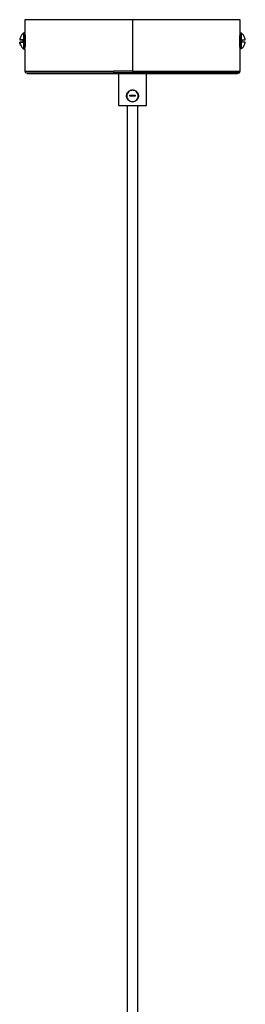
# Paper-space layout '_Inferior' of a CAD drawing. Header units: millimetres. Extents: x -1282 to -192, y -339 to 579.
# Tile 2 of 3: x -1089 to -985, y 120 to 579. Entities that reach past the tile are written whole.
import ezdxf

# ---------------------------------------------------------------- set-up
doc = ezdxf.new("R2010")
doc.units = ezdxf.units.MM

psp = doc.layouts.new('_Inferior')

# ---------------------------------------------------------------- linework, layer by layer
at = {"color": 7, "linetype": 'Continuous', "lineweight": 25}
for p, q in [((-1086.96, 578.67), (-1086.96, 572.53)), ((-1036.96, 578.67), (-1036.96, 554.67)), ((-986.96, 572.53), (-986.96, 578.67)), ((-1087.96, 569.28), (-1089.4, 569.28)), ((-1087.41, 572.56), (-1087.94, 572.11)), ((-1086.96, 572.53), (-1087.46, 572.53)), ((-1086.96, 572.26), (-1086.96, 571.67)), ((-1086.91, 569.42), (-1086.91, 567.92)), ((-987.01, 567.92), (-987.01, 569.42)), ((-986.96, 572.53), (-986.46, 572.53)), ((-985.96, 572.11), (-985.96, 572.14)), ((-1089.4, 568.28), (-1087.96, 568.28)), ((-1087.96, 565.46), (-1087.96, 565.43)), ((-1087.94, 565.45), (-1087.41, 565)), ((-1087.46, 565.03), (-1086.96, 565.03)), ((-1086.96, 565.03), (-1086.96, 554.67)), ((-986.96, 554.67), (-986.96, 565.03)), ((-986.46, 565.03), (-986.96, 565.03)), ((-984.52, 568.28), (-985.96, 568.28)), ((-1086.57, 553.94), (-1086.19, 553.84)), ((-1043.46, 553.67), (-1043.46, 538.67)), ((-1030.46, 538.67), (-1030.46, 553.67)), ((-1038.22, 543.46), (-1035.7, 543.46)), ((-1038.22, 542.98), (-1038.22, 543.46)), ((-1035.7, 542.98), (-1038.22, 542.98)), ((-1035.7, 543.46), (-1035.7, 542.98)), ((-1039.46, 538.67), (-1039.46, -192.17)), ((-1034.46, -192.17), (-1034.46, 538.67))]:
    psp.add_line(p, q, dxfattribs=at)
for start, end in [(48.0668, 56.1091), (303.8702, 311.9618)]:
    psp.add_arc((-988.98, 568.78), 4.52, start, end, dxfattribs=at)
for points, knots in [([(-1036.96, 578.67), (-1039.91, 578.67), (-1042.96, 578.67), (-1049.15, 578.67), (-1052.29, 578.67), (-1058.44, 578.67), (-1061.46, 578.67), (-1067.18, 578.67), (-1069.87, 578.67), (-1074.76, 578.67), (-1076.94, 578.67), (-1080.68, 578.67), (-1082.23, 578.67), (-1084.67, 578.67), (-1085.55, 578.67), (-1086.7, 578.67), (-1086.96, 578.67), (-1086.96, 578.67)], [0, 0, 0, 0, 0.125, 0.125, 0.25, 0.25, 0.375, 0.375, 0.5, 0.5, 0.625, 0.625, 0.75, 0.75, 0.875, 0.875, 1, 1, 1, 1]), ([(-986.96, 578.67), (-986.96, 578.67), (-987.22, 578.67), (-988.37, 578.67), (-989.25, 578.67), (-991.69, 578.67), (-993.24, 578.67), (-996.98, 578.67), (-999.16, 578.67), (-1004.05, 578.67), (-1006.74, 578.67), (-1012.46, 578.67), (-1015.48, 578.67), (-1021.63, 578.67), (-1024.77, 578.67), (-1030.96, 578.67), (-1034.01, 578.67), (-1036.96, 578.67)], [0, 0, 0, 0, 0.125, 0.125, 0.25, 0.25, 0.375, 0.375, 0.5, 0.5, 0.625, 0.625, 0.75, 0.75, 0.875, 0.875, 1, 1, 1, 1]), ([(-1087.96, 572.11), (-1088.35, 571.75), (-1088.69, 571.31), (-1089.19, 570.34), (-1089.35, 569.81), (-1089.4, 569.28)], [0, 0, 0, 0, 0.5, 0.5, 1, 1, 1, 1]), ([(-1089.4, 569.28), (-1089.35, 569.28), (-1089.19, 569.28), (-1088.69, 569.28), (-1088.35, 569.28), (-1087.96, 569.28)], [0, 0, 0, 0, 0.5, 0.5, 1, 1, 1, 1]), ([(-1087.96, 572.14), (-1087.96, 572.14), (-1087.96, 572.15), (-1087.96, 572.13), (-1087.96, 572.11)], [0, 0, 0, 0, 0.121203, 1, 1, 1, 1]), ([(-1087.46, 565.03), (-1087.46, 565.03), (-1087.46, 565.11), (-1087.46, 565.48), (-1087.46, 565.77), (-1087.46, 566.5), (-1087.46, 566.94), (-1087.46, 567.86), (-1087.46, 568.34), (-1087.46, 569.23), (-1087.46, 569.7), (-1087.46, 570.63), (-1087.46, 571.07), (-1087.46, 571.8), (-1087.46, 572.09), (-1087.46, 572.45), (-1087.46, 572.53), (-1087.46, 572.53)], [0, 0, 0, 0, 0.125, 0.125, 0.25, 0.25, 0.375, 0.375, 0.5, 0.5, 0.625, 0.625, 0.75, 0.75, 0.875, 0.875, 1, 1, 1, 1]), ([(-1086.96, 565.03), (-1086.96, 565.03), (-1086.96, 565.11), (-1086.96, 565.48), (-1086.96, 565.77), (-1086.96, 566.5), (-1086.96, 566.94), (-1086.96, 567.86), (-1086.96, 568.34), (-1086.96, 569.23), (-1086.96, 569.7), (-1086.96, 570.63), (-1086.96, 571.07), (-1086.96, 571.8), (-1086.96, 572.09), (-1086.96, 572.45), (-1086.96, 572.53), (-1086.96, 572.53)], [0, 0, 0, 0, 0.125, 0.125, 0.25, 0.25, 0.375, 0.375, 0.5, 0.5, 0.625, 0.625, 0.75, 0.75, 0.875, 0.875, 1, 1, 1, 1]), ([(-1086.95, 571.5), (-1086.95, 571.5), (-1086.96, 571.66), (-1086.96, 571.71), (-1086.95, 571.56), (-1086.93, 571.05), (-1086.91, 570.31), (-1086.91, 569.72), (-1086.91, 569.42)], [0, 0, 0, 0, 0.000041, 0.2, 0.399957, 0.600045, 0.800133, 1, 1, 1, 1]), ([(-1086.82, 566.88), (-1086.82, 566.91), (-1086.82, 566.96), (-1086.82, 567.4), (-1086.82, 568.05), (-1086.82, 568.77), (-1086.82, 569.31), (-1086.82, 569.52), (-1086.82, 569.54)], [0, 0, 0, 0, 0.190044, 0.395746, 0.601448, 0.791492, 0.981536, 1, 1, 1, 1]), ([(-987.01, 569.42), (-987.01, 569.72), (-987.01, 570.31), (-986.99, 571.05), (-986.96, 571.57), (-986.96, 571.64), (-986.96, 571.67)], [0, 0, 0, 0, 0.250052, 0.500155, 0.750226, 1, 1, 1, 1]), ([(-986.96, 565.03), (-986.96, 565.03), (-986.96, 565.04), (-986.96, 565.05), (-986.96, 565.07), (-986.96, 565.1), (-986.96, 565.17), (-986.96, 565.29), (-986.96, 565.45), (-986.96, 565.71), (-986.96, 566.11), (-986.96, 566.71), (-986.96, 567.38), (-986.96, 568.08), (-986.96, 568.78), (-986.96, 569.48), (-986.96, 570.18), (-986.96, 570.85), (-986.96, 571.45), (-986.96, 571.86), (-986.96, 572.12), (-986.96, 572.27), (-986.96, 572.39), (-986.96, 572.47), (-986.96, 572.52), (-986.96, 572.53), (-986.96, 572.53)], [0, 0, 0, 0, 0.014584, 0.029143, 0.043707, 0.058308, 0.089182, 0.120101, 0.152263, 0.18447, 0.25012, 0.31577, 0.380056, 0.441776, 0.500008, 0.558239, 0.619959, 0.684245, 0.749895, 0.815545, 0.847707, 0.879914, 0.910788, 0.941707, 0.970842, 1, 1, 1, 1]), ([(-986.46, 572.53), (-986.46, 572.53), (-986.46, 572.53), (-986.46, 572.52), (-986.46, 572.5), (-986.46, 572.47), (-986.46, 572.43), (-986.46, 572.38), (-986.46, 572.33), (-986.46, 572.2), (-986.46, 571.93), (-986.46, 571.43), (-986.46, 570.84), (-986.46, 570.17), (-986.46, 569.48), (-986.46, 568.78), (-986.46, 568.08), (-986.46, 567.4), (-986.46, 566.72), (-986.46, 566.13), (-986.46, 565.63), (-986.46, 565.34), (-986.46, 565.18), (-986.46, 565.1), (-986.46, 565.04), (-986.46, 565.04), (-986.46, 565.03)], [0, 0, 0, 0, 0.01539, 0.030695, 0.045904, 0.061007, 0.075992, 0.090849, 0.105568, 0.12014, 0.188071, 0.250095, 0.318934, 0.380046, 0.441776, 0.500017, 0.558258, 0.619988, 0.681096, 0.749939, 0.811958, 0.879894, 0.909175, 0.939009, 0.969312, 1, 1, 1, 1]), ([(-984.52, 569.28), (-984.57, 569.81), (-984.73, 570.34), (-985.23, 571.31), (-985.57, 571.75), (-985.96, 572.11)], [0, 0, 0, 0, 0.5, 0.5, 1, 1, 1, 1]), ([(-985.96, 569.28), (-985.57, 569.28), (-985.23, 569.28), (-984.73, 569.28), (-984.57, 569.28), (-984.52, 569.28)], [0, 0, 0, 0, 0.5, 0.5, 1, 1, 1, 1]), ([(-1088.91, 566.76), (-1088.95, 566.81), (-1089.28, 567.24), (-1089.35, 567.8), (-1089.4, 568.28)], [0, 0, 0, 0, 0.123074, 1, 1, 1, 1]), ([(-1089.4, 568.28), (-1089.35, 567.76), (-1089.19, 567.23), (-1088.69, 566.25), (-1088.35, 565.81), (-1087.96, 565.46)], [0, 0, 0, 0, 0.5, 0.5, 1, 1, 1, 1]), ([(-1087.96, 568.28), (-1088.35, 568.28), (-1088.69, 568.28), (-1089.19, 568.28), (-1089.35, 568.28), (-1089.4, 568.28)], [0, 0, 0, 0, 0.5, 0.5, 1, 1, 1, 1]), ([(-1086.91, 567.92), (-1086.91, 567.63), (-1086.91, 567.04), (-1086.93, 566.29), (-1086.96, 565.77), (-1086.96, 565.71), (-1086.96, 565.67)], [0, 0, 0, 0, 0.250052, 0.500155, 0.750226, 1, 1, 1, 1]), ([(-986.97, 565.84), (-986.97, 565.84), (-986.96, 565.68), (-986.96, 565.64), (-986.97, 565.78), (-986.99, 566.29), (-987.01, 567.04), (-987.01, 567.63), (-987.01, 567.92)], [0, 0, 0, 0, 0.000041, 0.2, 0.399957, 0.600045, 0.800133, 1, 1, 1, 1]), ([(-984.52, 568.28), (-984.57, 568.28), (-984.73, 568.28), (-985.23, 568.28), (-985.57, 568.28), (-985.96, 568.28)], [0, 0, 0, 0, 0.5, 0.5, 1, 1, 1, 1]), ([(-985.96, 565.46), (-985.57, 565.81), (-985.23, 566.25), (-984.73, 567.23), (-984.57, 567.76), (-984.52, 568.28)], [0, 0, 0, 0, 0.5, 0.5, 1, 1, 1, 1]), ([(-985.96, 565.43), (-985.96, 565.43), (-985.96, 565.41), (-985.96, 565.44), (-985.96, 565.46)], [0, 0, 0, 0, 0.125088, 1, 1, 1, 1]), ([(-1086.96, 554.67), (-1086.96, 554.61), (-1086.95, 554.49), (-1086.89, 554.3), (-1086.8, 554.12), (-1086.71, 554.02), (-1086.67, 553.97)], [0, 0, 0, 0, 0.233032, 0.480023, 0.737282, 1, 1, 1, 1]), ([(-1086.85, 554.67), (-1086.88, 554.67), (-1086.99, 554.67), (-1086.12, 554.67), (-1084.17, 554.67), (-1081.01, 554.67), (-1076.79, 554.67), (-1071.6, 554.67), (-1065.67, 554.67), (-1059.21, 554.67), (-1052.52, 554.67), (-1047.9, 554.67), (-1045.64, 554.67)], [0, 0, 0, 0, 0.036719, 0.14041, 0.247713, 0.357566, 0.468741, 0.579915, 0.689769, 0.797072, 0.900763, 1, 1, 1, 1]), ([(-1086.57, 553.97), (-1086.58, 553.97), (-1086.62, 553.97), (-1085.76, 553.97), (-1084.02, 553.97), (-1081.34, 553.97), (-1077.81, 553.97), (-1073.5, 553.97), (-1068.56, 553.97), (-1063.13, 553.97), (-1057.4, 553.97), (-1051.55, 553.97), (-1047.55, 553.97), (-1045.59, 553.97)], [0, 0, 0, 0, 0.051625, 0.145026, 0.241013, 0.338804, 0.437522, 0.53624, 0.634031, 0.730018, 0.823419, 0.913582, 1, 1, 1, 1]), ([(-1085.88, 553.67), (-1085.89, 553.67), (-1085.95, 553.67), (-1085.11, 553.67), (-1083.23, 553.67), (-1080.13, 553.67), (-1075.99, 553.67), (-1070.91, 553.67), (-1065.09, 553.67), (-1058.77, 553.67), (-1052.21, 553.67), (-1047.68, 553.67), (-1045.47, 553.67)], [0, 0, 0, 0, 0.011358, 0.117779, 0.227907, 0.340653, 0.454754, 0.568855, 0.681601, 0.791729, 0.89815, 1, 1, 1, 1]), ([(-1045.59, 553.97), (-1045.61, 554.06), (-1045.62, 554.17), (-1045.64, 554.41), (-1045.64, 554.55), (-1045.64, 554.67)], [0, 0, 0, 0, 0.5, 0.5, 1, 1, 1, 1]), ([(-1045.59, 553.97), (-1045.58, 553.88), (-1045.56, 553.8), (-1045.51, 553.7), (-1045.49, 553.67), (-1045.47, 553.67)], [0, 0, 0, 0, 0.5, 0.5, 1, 1, 1, 1]), ([(-987.35, 553.97), (-987.33, 553.97), (-987.25, 553.97), (-987.92, 553.97), (-989.3, 553.97), (-991.5, 553.97), (-994.53, 553.97), (-998.39, 553.97), (-1003.03, 553.97), (-1008.36, 553.97), (-1014.22, 553.97), (-1020.46, 553.97), (-1026.88, 553.97), (-1033.3, 553.97), (-1039.56, 553.97), (-1043.61, 553.97), (-1045.59, 553.97)], [0, 0, 0, 0, 0.030853, 0.09999, 0.169128, 0.241262, 0.315987, 0.39278, 0.471017, 0.549995, 0.628974, 0.70721, 0.784003, 0.858728, 0.930862, 1, 1, 1, 1]), ([(-1030.46, 553.67), (-1030.46, 553.67), (-1030.49, 553.67), (-1030.64, 553.67), (-1030.76, 553.67), (-1031.07, 553.67), (-1031.28, 553.67), (-1031.76, 553.67), (-1032.05, 553.67), (-1032.68, 553.67), (-1033.03, 553.67), (-1033.77, 553.67), (-1034.17, 553.67), (-1034.97, 553.67), (-1035.37, 553.67), (-1036.18, 553.67), (-1036.58, 553.67), (-1037.34, 553.67), (-1037.74, 553.67), (-1038.55, 553.67), (-1038.95, 553.67), (-1039.75, 553.67), (-1040.15, 553.67), (-1040.89, 553.67), (-1041.24, 553.67), (-1041.87, 553.67), (-1042.16, 553.67), (-1042.64, 553.67), (-1042.85, 553.67), (-1043.16, 553.67), (-1043.28, 553.67), (-1043.43, 553.67), (-1043.46, 553.67), (-1043.46, 553.67)], [0, 0, 0, 0, 0.0625, 0.0625, 0.125, 0.125, 0.1875, 0.1875, 0.25, 0.25, 0.3125, 0.3125, 0.375, 0.375, 0.4375, 0.4375, 0.5, 0.5, 0.5625, 0.5625, 0.625, 0.625, 0.6875, 0.6875, 0.75, 0.75, 0.8125, 0.8125, 0.875, 0.875, 0.9375, 0.9375, 1, 1, 1, 1]), ([(-1036.96, 554.67), (-1034.65, 554.67), (-1029.93, 554.67), (-1022.85, 554.67), (-1015.84, 554.67), (-1009.15, 554.67), (-1003.04, 554.67), (-997.75, 554.67), (-993.44, 554.67), (-990.21, 554.67), (-988.12, 554.67), (-987.05, 554.67), (-987.06, 554.67), (-987.07, 554.67)], [0, 0, 0, 0, 0.088209, 0.180377, 0.275756, 0.373401, 0.472221, 0.57104, 0.668686, 0.764064, 0.856233, 0.944441, 1, 1, 1, 1]), ([(-1036.96, 553.67), (-1034.7, 553.67), (-1030.07, 553.67), (-1023.13, 553.67), (-1016.26, 553.67), (-1009.71, 553.67), (-1003.72, 553.67), (-998.53, 553.67), (-994.31, 553.67), (-991.14, 553.67), (-989.09, 553.67), (-988.03, 553.67), (-988.05, 553.67), (-988.06, 553.67)], [0, 0, 0, 0, 0.087771, 0.179481, 0.274386, 0.371547, 0.469876, 0.568204, 0.665365, 0.76027, 0.85198, 0.939751, 1, 1, 1, 1]), ([(-987.96, 553.67), (-987.83, 553.69), (-987.57, 553.71), (-987.36, 553.88), (-987.25, 553.97)], [0, 0, 0, 0, 0.4843094, 1, 1, 1, 1]), ([(-987.25, 553.97), (-987.21, 554.01), (-987.13, 554.11), (-987.04, 554.28), (-986.97, 554.47), (-986.96, 554.6), (-986.96, 554.67)], [0, 0, 0, 0, 0.233032, 0.480023, 0.737282, 1, 1, 1, 1]), ([(-1039.71, 543.17), (-1039.71, 543.23), (-1039.71, 543.34), (-1039.69, 543.5), (-1039.66, 543.7), (-1039.61, 543.93), (-1039.49, 544.28), (-1039.27, 544.7), (-1038.92, 545.13), (-1038.49, 545.48), (-1038, 545.74), (-1037.48, 545.89), (-1036.95, 545.94), (-1036.42, 545.89), (-1035.91, 545.73), (-1035.43, 545.48), (-1035, 545.13), (-1034.65, 544.7), (-1034.43, 544.29), (-1034.31, 543.94), (-1034.25, 543.68), (-1034.22, 543.42), (-1034.21, 543.26), (-1034.21, 543.17)], [0, 0, 0, 0, 0.018829, 0.037595, 0.056379, 0.08791, 0.119403, 0.184961, 0.249723, 0.314648, 0.379513, 0.440592, 0.501063, 0.561111, 0.621757, 0.685601, 0.749616, 0.813959, 0.879641, 0.911356, 0.943135, 0.971535, 1, 1, 1, 1]), ([(-1034.29, 543.17), (-1034.29, 543.49), (-1034.35, 543.83), (-1034.61, 544.49), (-1034.81, 544.8), (-1035.33, 545.32), (-1035.65, 545.53), (-1036.31, 545.79), (-1036.65, 545.84), (-1037.27, 545.84), (-1037.61, 545.79), (-1038.27, 545.53), (-1038.59, 545.32), (-1039.11, 544.8), (-1039.31, 544.49), (-1039.57, 543.83), (-1039.63, 543.49), (-1039.63, 543.17)], [0, 0, 0, 0, 0.125, 0.125, 0.25, 0.25, 0.375, 0.375, 0.5, 0.5, 0.625, 0.625, 0.75, 0.75, 0.875, 0.875, 1, 1, 1, 1]), ([(-1034.21, 543.17), (-1034.21, 543.12), (-1034.21, 543.01), (-1034.23, 542.85), (-1034.26, 542.65), (-1034.31, 542.42), (-1034.43, 542.06), (-1034.65, 541.65), (-1035, 541.22), (-1035.43, 540.87), (-1035.92, 540.61), (-1036.44, 540.46), (-1036.97, 540.41), (-1037.5, 540.46), (-1038.01, 540.61), (-1038.49, 540.87), (-1038.92, 541.22), (-1039.27, 541.64), (-1039.49, 542.06), (-1039.61, 542.41), (-1039.67, 542.67), (-1039.7, 542.92), (-1039.71, 543.09), (-1039.71, 543.17)], [0, 0, 0, 0, 0.018829, 0.037595, 0.056379, 0.08791, 0.119403, 0.184961, 0.249723, 0.314648, 0.379513, 0.440592, 0.501063, 0.561111, 0.621757, 0.685601, 0.749616, 0.813959, 0.879641, 0.911356, 0.943135, 0.971535, 1, 1, 1, 1]), ([(-1039.63, 543.17), (-1039.63, 542.86), (-1039.57, 542.52), (-1039.31, 541.86), (-1039.11, 541.54), (-1038.59, 541.02), (-1038.27, 540.82), (-1037.61, 540.56), (-1037.27, 540.5), (-1036.65, 540.5), (-1036.31, 540.56), (-1035.65, 540.82), (-1035.33, 541.02), (-1034.81, 541.54), (-1034.61, 541.86), (-1034.35, 542.52), (-1034.29, 542.86), (-1034.29, 543.17)], [0, 0, 0, 0, 0.125, 0.125, 0.25, 0.25, 0.375, 0.375, 0.5, 0.5, 0.625, 0.625, 0.75, 0.75, 0.875, 0.875, 1, 1, 1, 1]), ([(-1043.46, 538.67), (-1043.46, 538.67), (-1043.43, 538.67), (-1043.28, 538.67), (-1043.16, 538.67), (-1042.85, 538.67), (-1042.64, 538.67), (-1042.16, 538.67), (-1041.87, 538.67), (-1041.24, 538.67), (-1040.89, 538.67), (-1040.15, 538.67), (-1039.75, 538.67), (-1038.95, 538.67), (-1038.55, 538.67), (-1037.74, 538.67), (-1037.34, 538.67), (-1036.58, 538.67), (-1036.18, 538.67), (-1035.37, 538.67), (-1034.97, 538.67), (-1034.17, 538.67), (-1033.77, 538.67), (-1033.03, 538.67), (-1032.68, 538.67), (-1032.05, 538.67), (-1031.76, 538.67), (-1031.28, 538.67), (-1031.07, 538.67), (-1030.76, 538.67), (-1030.64, 538.67), (-1030.49, 538.67), (-1030.46, 538.67), (-1030.46, 538.67)], [0, 0, 0, 0, 0.0625, 0.0625, 0.125, 0.125, 0.1875, 0.1875, 0.25, 0.25, 0.3125, 0.3125, 0.375, 0.375, 0.4375, 0.4375, 0.5, 0.5, 0.5625, 0.5625, 0.625, 0.625, 0.6875, 0.6875, 0.75, 0.75, 0.8125, 0.8125, 0.875, 0.875, 0.9375, 0.9375, 1, 1, 1, 1])]:
    psp.add_open_spline(points, degree=3, knots=knots, dxfattribs=at)
for points in [[(-1087.96, 569.28), (-1087.96, 568.95), (-1087.96, 568.61), (-1087.96, 568.28)], [(-985.96, 568.78), (-985.96, 568.95), (-985.96, 569.12), (-985.96, 569.28)], [(-985.96, 568.28), (-985.96, 568.45), (-985.96, 568.62), (-985.96, 568.78)], [(-1036.96, 554.67), (-1039.87, 554.67), (-1042.78, 554.67), (-1045.64, 554.67)], [(-1045.47, 553.67), (-1042.66, 553.67), (-1039.81, 553.67), (-1036.96, 553.67)]]:
    psp.add_open_spline(points, degree=3, dxfattribs=at)

doc.saveas('drawing.dxf')
